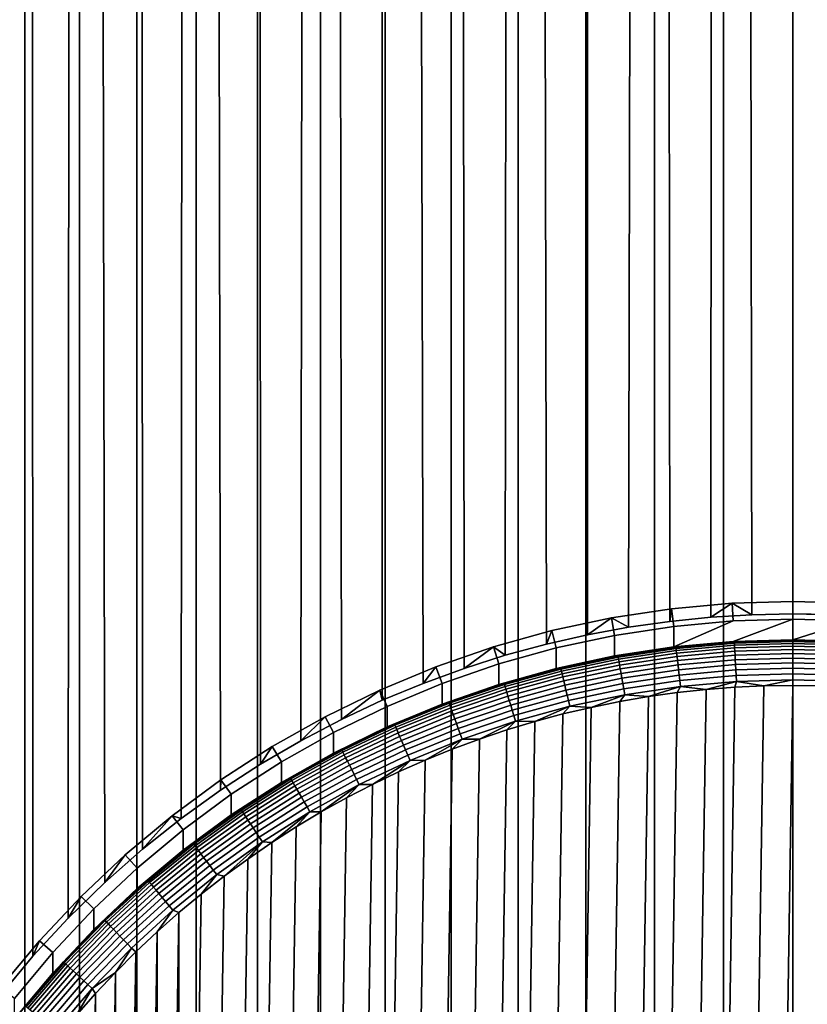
# Model space of a CAD drawing. Header units: metres. Extents: x -22 to 95, y -240 to 22.
# Tile 25 of 180: x -9 to 0, y -218 to -207. Entities that reach past the tile are written whole.
import ezdxf

# ---------------------------------------------------------------- set-up
doc = ezdxf.new("R2010")
doc.units = ezdxf.units.M
doc.layers.add('solid_10_151_013_XXX', color=7, linetype='CONTINUOUS')

msp = doc.modelspace()

# ---------------------------------------------------------------- linework, layer by layer
at = {"layer": 'solid_10_151_013_XXX'}
for points in [[(-5.956481, -238.2827, 302.697357), (-5.255143, -238.277115, 303.017578), (-5.255147, -43.99762, 299.626434), (-5.956485, -44.003208, 299.306183)], [(-5.255143, -238.277115, 303.017578), (-4.536664, -238.272232, 303.297272), (-4.536667, -43.992737, 299.906097), (-5.255147, -43.99762, 299.626434)], [(-4.536664, -238.272232, 303.297272), (-3.803387, -238.268066, 303.535492), (-3.80339, -43.988579, 300.144318), (-4.536667, -43.992737, 299.906097)], [(-3.803387, -238.268066, 303.535492), (-3.057704, -238.264648, 303.731476), (-3.057706, -43.985157, 300.340302), (-3.80339, -43.988579, 300.144318)], [(-3.057704, -238.264648, 303.731476), (-2.302048, -238.261978, 303.884552), (-2.30205, -43.982487, 300.493408), (-3.057706, -43.985157, 300.340302)], [(-2.302048, -238.261978, 303.884552), (-1.538883, -238.260071, 303.994263), (-1.538884, -43.980572, 300.603119), (-2.30205, -43.982487, 300.493408)], [(-1.538883, -238.260071, 303.994263), (-0.770698, -238.258911, 304.060242), (-0.770699, -43.97942, 300.669067), (-1.538884, -43.980572, 300.603119)], [(-0.770698, -238.258911, 304.060242), (0, -238.25853, 304.082245), (0, -43.979034, 300.691101), (-0.770699, -43.97942, 300.669067)], [(0, -238.25853, 304.082245), (0.770698, -238.258911, 304.060242), (0.770699, -43.97942, 300.669067), (0, -43.979034, 300.691101)], [(-9.128359, -238.320557, 300.528809), (-8.545666, -238.311737, 301.03363), (-8.545669, -44.032249, 297.642456), (-9.128361, -44.041061, 297.137634)], [(-8.545666, -238.311737, 301.03363), (-7.935099, -238.303528, 301.504364), (-7.935101, -44.024033, 298.11322), (-8.545669, -44.032249, 297.642456)], [(-7.935099, -238.303528, 301.504364), (-7.298648, -238.295929, 301.939514), (-7.298651, -44.016438, 298.54834), (-7.935101, -44.024033, 298.11322)], [(-7.298648, -238.295929, 301.939514), (-6.638391, -238.288986, 302.337585), (-6.638394, -44.009487, 298.946442), (-7.298651, -44.016438, 298.54834)], [(-6.638391, -238.288986, 302.337585), (-5.956481, -238.2827, 302.697357), (-5.956485, -44.003208, 299.306183), (-6.638394, -44.009487, 298.946442)], [(-8.455435, -217.836227, 279.698059), (-8.827373, -218.282227, 280.015869), (-9.128361, -44.388222, 277.248657), (-8.545669, -44.397034, 276.743835)], [(-8.063902, -217.413727, 279.387726), (-8.455435, -217.836227, 279.698059), (-8.545669, -44.397034, 276.743835), (-7.935101, -44.405251, 276.273071)], [(-7.656472, -217.017227, 279.088898), (-8.063902, -217.413727, 279.387726), (-7.935101, -44.405251, 276.273071)], [(-7.236255, -216.647903, 278.804474), (-7.656472, -217.017227, 279.088898), (-7.935101, -44.405251, 276.273071), (-7.298651, -44.412846, 275.837952)], [(-6.806029, -216.306183, 278.536438), (-7.236255, -216.647903, 278.804474), (-7.298651, -44.412846, 275.837952), (-6.638394, -44.419796, 275.43985)], [(-6.367948, -215.991791, 278.28598), (-6.806029, -216.306183, 278.536438), (-6.638394, -44.419796, 275.43985)], [(-5.923898, -215.704208, 278.053802), (-6.367948, -215.991791, 278.28598), (-6.638394, -44.419796, 275.43985), (-5.956485, -44.426075, 275.080109)], [(-5.475473, -215.442703, 277.840332), (-5.923898, -215.704208, 278.053802), (-5.956485, -44.426075, 275.080109), (-5.255147, -44.431664, 274.759857)], [(-5.023509, -215.206177, 277.645355), (-5.475473, -215.442703, 277.840332), (-5.255147, -44.431664, 274.759857)], [(-4.569355, -214.993927, 277.468994), (-5.023509, -215.206177, 277.645355), (-5.255147, -44.431664, 274.759857), (-4.536667, -44.436546, 274.480194)], [(-4.113826, -214.805038, 277.310913), (-4.569355, -214.993927, 277.468994), (-4.536667, -44.436546, 274.480194)], [(-3.656905, -214.638412, 277.170654), (-4.113826, -214.805038, 277.310913), (-4.536667, -44.436546, 274.480194), (-3.80339, -44.440704, 274.241974)], [(-3.199545, -214.493454, 277.048004), (-3.656905, -214.638412, 277.170654), (-3.80339, -44.440704, 274.241974), (-3.057706, -44.444126, 274.04599)], [(-2.742328, -214.369446, 276.942657), (-3.199545, -214.493454, 277.048004), (-3.057706, -44.444126, 274.04599)], [(-2.284671, -214.265564, 276.854095), (-2.742328, -214.369446, 276.942657), (-3.057706, -44.444126, 274.04599), (-2.30205, -44.4468, 273.892883)], [(-1.827054, -214.181335, 276.782104), (-2.284671, -214.265564, 276.854095), (-2.30205, -44.4468, 273.892883), (-1.538884, -44.448715, 273.783173)], [(-1.370111, -214.116394, 276.72644), (-1.827054, -214.181335, 276.782104), (-1.538884, -44.448715, 273.783173)], [(-0.913277, -214.070251, 276.686859), (-1.370111, -214.116394, 276.72644), (-1.538884, -44.448715, 273.783173), (-0.770699, -44.449863, 273.717224)], [(-0.456366, -214.042664, 276.663177), (-0.913277, -214.070251, 276.686859), (-0.770699, -44.449863, 273.717224)], [(0, -214.033508, 276.655304), (-0.456366, -214.042664, 276.663177), (-0.770699, -44.449863, 273.717224), (0, -44.450249, 273.69519)], [(0.456365, -214.042664, 276.663177), (0, -214.033508, 276.655304), (0, -44.450249, 273.69519), (0.770699, -44.449863, 273.717224)], [(-1.350165, -213.975555, 284.655487), (-2.018775, -214.077301, 284.657257), (-1.827054, -214.181335, 276.782104), (-1.370111, -214.116394, 276.72644)], [(-2.018775, -214.077301, 284.657257), (-1.350165, -213.975555, 284.655487), (-1.325904, -214.172104, 284.769806), (-1.982805, -214.272079, 284.771545)], [(-0.676096, -213.914307, 284.654419), (-1.350165, -213.975555, 284.655487), (-1.370111, -214.116394, 276.72644), (-0.913277, -214.070251, 276.686859)], [(-1.350165, -213.975555, 284.655487), (-0.676096, -213.914307, 284.654419), (-0.664163, -214.111984, 284.768768), (-1.325904, -214.172104, 284.769806)], [(-0.676096, -213.914307, 284.654419), (-0.913277, -214.070251, 276.686859), (-0.456366, -214.042664, 276.663177)], [(0, -213.89389, 284.654083), (-0.676096, -213.914307, 284.654419), (-0.456366, -214.042664, 276.663177), (0, -214.033508, 276.655304)], [(-0.676096, -213.914307, 284.654419), (0, -213.89389, 284.654083), (0, -214.091919, 284.768402), (-0.664163, -214.111984, 284.768768)], [(0.676096, -213.914307, 284.654419), (0, -213.89389, 284.654083), (0, -214.033508, 276.655304), (0.456365, -214.042664, 276.663177)], [(0, -213.89389, 284.654083), (0.676096, -213.914307, 284.654419), (0.664163, -214.111984, 284.768768), (0, -214.091919, 284.768402)], [(-2.018775, -214.077301, 284.657257), (-2.680309, -214.219284, 284.65976), (-2.742328, -214.369446, 276.942657), (-2.284671, -214.265564, 276.854095)], [(-2.680309, -214.219284, 284.65976), (-2.018775, -214.077301, 284.657257), (-1.982805, -214.272079, 284.771545), (-2.632472, -214.411514, 284.773987)], [(-2.018775, -214.077301, 284.657257), (-2.284671, -214.265564, 276.854095), (-1.827054, -214.181335, 276.782104)], [(-1.325906, -214.400925, 271.66095), (-1.98281, -214.500885, 271.662689), (-1.982805, -214.272079, 284.771545), (-1.325904, -214.172104, 284.769806)], [(-1.325906, -214.400925, 271.66095), (-0.664163, -214.111984, 284.768768), (0, -214.091919, 284.768402), (-0.664165, -214.340805, 271.659882)], [(-1.325906, -214.400925, 271.66095), (-1.325904, -214.172104, 284.769806), (-0.664163, -214.111984, 284.768768)], [(-0.664165, -214.340805, 271.659882), (0, -214.091919, 284.768402), (0.664163, -214.111984, 284.768768), (0, -214.32074, 271.659546)], [(0, -214.32074, 271.659546), (0.664163, -214.111984, 284.768768), (1.325904, -214.172104, 284.769806), (0.664165, -214.340805, 271.659882)], [(-2.680309, -214.219284, 284.65976), (-3.332222, -214.401001, 284.662933), (-3.199545, -214.493454, 277.048004), (-2.742328, -214.369446, 276.942657)], [(-3.332222, -214.401001, 284.662933), (-2.680309, -214.219284, 284.65976), (-2.632472, -214.411514, 284.773987), (-3.272534, -214.58992, 284.7771)], [(-1.98281, -214.500885, 271.662689), (-2.632478, -214.640335, 271.665131), (-2.632472, -214.411514, 284.773987), (-1.982805, -214.272079, 284.771545)], [(-3.332222, -214.401001, 284.662933), (-3.971393, -214.621521, 284.666779), (-4.113826, -214.805038, 277.310913), (-3.656905, -214.638412, 277.170654)], [(-3.971393, -214.621521, 284.666779), (-3.332222, -214.401001, 284.662933), (-3.272534, -214.58992, 284.7771), (-3.900654, -214.806641, 284.780884)], [(-3.332222, -214.401001, 284.662933), (-3.656905, -214.638412, 277.170654), (-3.199545, -214.493454, 277.048004)], [(-2.632478, -214.640335, 271.665131), (-3.272541, -214.818741, 271.668243), (-3.272534, -214.58992, 284.7771), (-2.632472, -214.411514, 284.773987)], [(-1.300499, -214.40332, 271.595703), (-1.945036, -214.499527, 271.597382), (-1.98281, -214.500885, 271.662689), (-1.325906, -214.400925, 271.66095)], [(-1.298988, -214.41713, 271.531738), (-1.942776, -214.513214, 271.533417), (-1.945036, -214.499527, 271.597382), (-1.300499, -214.40332, 271.595703)], [(-0.651393, -214.345459, 271.594696), (-1.300499, -214.40332, 271.595703), (-1.325906, -214.400925, 271.66095), (-0.664165, -214.340805, 271.659882)], [(-0.650637, -214.359329, 271.530731), (-1.298988, -214.41713, 271.531738), (-1.300499, -214.40332, 271.595703), (-0.651393, -214.345459, 271.594696)], [(-0.649389, -214.381439, 271.469116), (-1.296497, -214.439117, 271.470123), (-1.298988, -214.41713, 271.531738), (-0.650637, -214.359329, 271.530731)], [(-0.647673, -214.411377, 271.410919), (-1.29307, -214.468903, 271.411926), (-1.296497, -214.439117, 271.470123), (-0.649389, -214.381439, 271.469116)], [(-0.645517, -214.448654, 271.357147), (-1.288766, -214.505997, 271.358154), (-1.29307, -214.468903, 271.411926), (-0.647673, -214.411377, 271.410919)], [(0, -214.326157, 271.59436), (-0.651393, -214.345459, 271.594696), (-0.664165, -214.340805, 271.659882), (0, -214.32074, 271.659546)], [(-0.651393, -214.345459, 271.594696), (0, -214.326157, 271.59436), (0, -214.340042, 271.530396), (-0.650637, -214.359329, 271.530731)], [(-0.650637, -214.359329, 271.530731), (0, -214.340042, 271.530396), (0, -214.362183, 271.468781), (-0.649389, -214.381439, 271.469116)], [(-0.649389, -214.381439, 271.469116), (0, -214.362183, 271.468781), (0, -214.392181, 271.410583), (-0.647673, -214.411377, 271.410919)], [(-0.647673, -214.411377, 271.410919), (0, -214.392181, 271.410583), (0, -214.42952, 271.356812), (-0.645517, -214.448654, 271.357147)], [(0.651393, -214.345459, 271.594696), (0, -214.326157, 271.59436), (0, -214.32074, 271.659546), (0.664165, -214.340805, 271.659882)], [(0.650637, -214.359329, 271.530731), (0, -214.340042, 271.530396), (0, -214.326157, 271.59436), (0.651393, -214.345459, 271.594696)], [(0.649389, -214.381439, 271.469116), (0, -214.362183, 271.468781), (0, -214.340042, 271.530396), (0.650637, -214.359329, 271.530731)], [(0.647673, -214.411377, 271.410919), (0, -214.392181, 271.410583), (0, -214.362183, 271.468781), (0.649389, -214.381439, 271.469116)], [(0.645517, -214.448654, 271.357147), (0, -214.42952, 271.356812), (0, -214.392181, 271.410583), (0.647673, -214.411377, 271.410919)], [(-1.945036, -214.499527, 271.597382), (-2.582742, -214.633728, 271.599731), (-2.632478, -214.640335, 271.665131), (-1.98281, -214.500885, 271.662689)], [(-1.942776, -214.513214, 271.533417), (-2.579741, -214.647278, 271.535736), (-2.582742, -214.633728, 271.599731), (-1.945036, -214.499527, 271.597382)], [(-1.939052, -214.535019, 271.471802), (-2.574795, -214.668823, 271.474121), (-2.579741, -214.647278, 271.535736), (-1.942776, -214.513214, 271.533417)], [(-1.296497, -214.439117, 271.470123), (-1.939052, -214.535019, 271.471802), (-1.942776, -214.513214, 271.533417), (-1.298988, -214.41713, 271.531738)], [(-1.29307, -214.468903, 271.411926), (-1.933926, -214.56456, 271.413574), (-1.939052, -214.535019, 271.471802), (-1.296497, -214.439117, 271.470123)], [(-1.288766, -214.505997, 271.358154), (-1.927488, -214.601318, 271.359802), (-1.933926, -214.56456, 271.413574), (-1.29307, -214.468903, 271.411926)], [(-1.283657, -214.549728, 271.309692), (-1.919847, -214.644699, 271.311371), (-1.927488, -214.601318, 271.359802), (-1.288766, -214.505997, 271.358154)], [(-0.642958, -214.49263, 271.308716), (-1.283657, -214.549728, 271.309692), (-1.288766, -214.505997, 271.358154), (-0.645517, -214.448654, 271.357147)], [(-0.64004, -214.542542, 271.266449), (-1.277832, -214.59938, 271.267426), (-1.283657, -214.549728, 271.309692), (-0.642958, -214.49263, 271.308716)], [(-0.645517, -214.448654, 271.357147), (0, -214.42952, 271.356812), (0, -214.473572, 271.30838), (-0.642958, -214.49263, 271.308716)], [(-0.642958, -214.49263, 271.308716), (0, -214.473572, 271.30838), (0, -214.52356, 271.266113), (-0.64004, -214.542542, 271.266449)], [(-0.64004, -214.542542, 271.266449), (0, -214.52356, 271.266113), (0, -214.578659, 271.230743), (-0.636813, -214.597534, 271.231079)], [(0.642958, -214.49263, 271.308716), (0, -214.473572, 271.30838), (0, -214.42952, 271.356812), (0.645517, -214.448654, 271.357147)], [(0.64004, -214.542542, 271.266449), (0, -214.52356, 271.266113), (0, -214.473572, 271.30838), (0.642958, -214.49263, 271.308716)], [(0.636813, -214.597534, 271.231079), (0, -214.578659, 271.230743), (0, -214.52356, 271.266113), (0.64004, -214.542542, 271.266449)], [(-3.971393, -214.621521, 284.666779), (-4.596669, -214.880478, 284.671295), (-4.569355, -214.993927, 277.468994), (-4.113826, -214.805038, 277.310913)], [(-4.596669, -214.880478, 284.671295), (-3.971393, -214.621521, 284.666779), (-3.900654, -214.806641, 284.780884), (-4.514541, -215.060883, 284.785309)], [(-3.272541, -214.818741, 271.668243), (-3.900662, -215.035446, 271.672028), (-3.900654, -214.806641, 284.780884), (-3.272534, -214.58992, 284.7771)], [(-1.933926, -214.56456, 271.413574), (-2.567989, -214.697998, 271.415924), (-2.574795, -214.668823, 271.474121), (-1.939052, -214.535019, 271.471802)], [(-1.927488, -214.601318, 271.359802), (-2.55944, -214.734329, 271.362122), (-2.567989, -214.697998, 271.415924), (-1.933926, -214.56456, 271.413574)], [(-1.919847, -214.644699, 271.311371), (-2.549294, -214.777161, 271.31366), (-2.55944, -214.734329, 271.362122), (-1.927488, -214.601318, 271.359802)], [(-1.277832, -214.59938, 271.267426), (-1.911135, -214.693909, 271.269073), (-1.919847, -214.644699, 271.311371), (-1.283657, -214.549728, 271.309692)], [(-1.27139, -214.654099, 271.232056), (-1.9015, -214.748154, 271.233704), (-1.911135, -214.693909, 271.269073), (-1.277832, -214.59938, 271.267426)], [(-0.636813, -214.597534, 271.231079), (-1.27139, -214.654099, 271.232056), (-1.277832, -214.59938, 271.267426), (-0.64004, -214.542542, 271.266449)], [(-0.633333, -214.656677, 271.203186), (-1.264442, -214.712921, 271.204163), (-1.27139, -214.654099, 271.232056), (-0.636813, -214.597534, 271.231079)], [(-0.636813, -214.597534, 271.231079), (0, -214.578659, 271.230743), (0, -214.637894, 271.202881), (-0.633333, -214.656677, 271.203186)], [(0.633333, -214.656677, 271.203186), (0, -214.637894, 271.202881), (0, -214.578659, 271.230743), (0.636813, -214.597534, 271.231079)], [(-3.211375, -214.805481, 271.602722), (-3.272541, -214.818741, 271.668243), (-2.632478, -214.640335, 271.665131)], [(-2.582742, -214.633728, 271.599731), (-3.211375, -214.805481, 271.602722), (-2.632478, -214.640335, 271.665131)], [(-2.579741, -214.647278, 271.535736), (-3.207644, -214.818817, 271.538757), (-3.211375, -214.805481, 271.602722), (-2.582742, -214.633728, 271.599731)], [(-2.574795, -214.668823, 271.474121), (-3.201494, -214.840042, 271.477112), (-3.207644, -214.818817, 271.538757), (-2.579741, -214.647278, 271.535736)], [(-2.567989, -214.697998, 271.415924), (-3.193032, -214.868774, 271.418884), (-3.201494, -214.840042, 271.477112), (-2.574795, -214.668823, 271.474121)], [(-2.55944, -214.734329, 271.362122), (-3.182402, -214.904526, 271.365082), (-3.193032, -214.868774, 271.418884), (-2.567989, -214.697998, 271.415924)], [(-2.549294, -214.777161, 271.31366), (-3.169786, -214.946686, 271.31662), (-3.182402, -214.904526, 271.365082), (-2.55944, -214.734329, 271.362122)], [(-1.911135, -214.693909, 271.269073), (-2.537725, -214.82579, 271.271393), (-2.549294, -214.777161, 271.31366), (-1.919847, -214.644699, 271.311371)], [(-1.9015, -214.748154, 271.233704), (-2.524932, -214.879349, 271.235992), (-2.537725, -214.82579, 271.271393), (-1.911135, -214.693909, 271.269073)], [(-1.264442, -214.712921, 271.204163), (-1.891109, -214.806458, 271.205811), (-1.9015, -214.748154, 271.233704), (-1.27139, -214.654099, 271.232056)], [(-1.257107, -214.774857, 271.184265), (-1.880139, -214.867859, 271.185913), (-1.891109, -214.806458, 271.205811), (-1.264442, -214.712921, 271.204163)], [(-0.629659, -214.718933, 271.183289), (-1.257107, -214.774857, 271.184265), (-1.264442, -214.712921, 271.204163), (-0.633333, -214.656677, 271.203186)], [(-0.625854, -214.783264, 271.171722), (-1.24951, -214.838852, 271.172699), (-1.257107, -214.774857, 271.184265), (-0.629659, -214.718933, 271.183289)], [(-0.633333, -214.656677, 271.203186), (0, -214.637894, 271.202881), (0, -214.700272, 271.182983), (-0.629659, -214.718933, 271.183289)], [(-0.629659, -214.718933, 271.183289), (0, -214.700272, 271.182983), (0, -214.764709, 271.171417), (-0.625854, -214.783264, 271.171722)], [(0.629659, -214.718933, 271.183289), (0, -214.700272, 271.182983), (0, -214.637894, 271.202881), (0.633333, -214.656677, 271.203186)], [(0.625854, -214.783264, 271.171722), (0, -214.764709, 271.171417), (0, -214.700272, 271.182983), (0.629659, -214.718933, 271.183289)], [(-3.900662, -215.035446, 271.672028), (-4.514551, -215.289703, 271.676453), (-4.514541, -215.060883, 284.785309), (-3.900654, -214.806641, 284.780884)], [(-3.828728, -215.01416, 271.606384), (-3.900662, -215.035446, 271.672028), (-3.272541, -214.818741, 271.668243)], [(-3.211375, -214.805481, 271.602722), (-3.828728, -215.01416, 271.606384), (-3.272541, -214.818741, 271.668243)], [(-3.207644, -214.818817, 271.538757), (-3.82428, -215.027267, 271.542389), (-3.828728, -215.01416, 271.606384), (-3.211375, -214.805481, 271.602722)], [(-3.201494, -214.840042, 271.477112), (-3.816948, -215.04808, 271.480743), (-3.82428, -215.027267, 271.542389), (-3.207644, -214.818817, 271.538757)], [(-3.193032, -214.868774, 271.418884), (-3.806859, -215.076263, 271.422516), (-3.816948, -215.04808, 271.480743), (-3.201494, -214.840042, 271.477112)], [(-2.537725, -214.82579, 271.271393), (-3.155401, -214.994537, 271.274323), (-3.169786, -214.946686, 271.31662), (-2.549294, -214.777161, 271.31366)], [(-2.524932, -214.879349, 271.235992), (-3.139494, -215.047256, 271.238922), (-3.155401, -214.994537, 271.274323), (-2.537725, -214.82579, 271.271393)], [(-1.891109, -214.806458, 271.205811), (-2.511133, -214.936951, 271.208099), (-2.524932, -214.879349, 271.235992), (-1.9015, -214.748154, 271.233704)], [(-1.880139, -214.867859, 271.185913), (-2.496566, -214.997589, 271.188171), (-2.511133, -214.936951, 271.208099), (-1.891109, -214.806458, 271.205811)], [(-1.24951, -214.838852, 271.172699), (-1.868778, -214.93129, 271.174316), (-1.880139, -214.867859, 271.185913), (-1.257107, -214.774857, 271.184265)], [(-1.24951, -214.838852, 271.172699), (-1.607568, -214.953156, 271.170502), (-1.868778, -214.93129, 271.174316)], [(-1.24951, -214.838852, 271.172699), (-1.287195, -214.908569, 271.169739), (-1.607568, -214.953156, 271.170502)], [(-1.24951, -214.838852, 271.172699), (-0.965886, -214.873901, 271.169128), (-1.287195, -214.908569, 271.169739)], [(-1.287189, -235.746994, 271.533447), (-0.965886, -214.873901, 271.169128), (-0.643912, -214.849152, 271.168701), (-0.965881, -235.781677, 271.534058)], [(-0.625854, -214.783264, 271.171722), (-0.965886, -214.873901, 271.169128), (-1.24951, -214.838852, 271.172699)], [(-0.625854, -214.783264, 271.171722), (-0.643912, -214.849152, 271.168701), (-0.965886, -214.873901, 271.169128)], [(-0.965881, -235.781677, 271.534058), (-0.643912, -214.849152, 271.168701), (-0.321953, -214.83432, 271.168427), (-0.643909, -235.806427, 271.534485)], [(-0.625854, -214.783264, 271.171722), (-0.321953, -214.83432, 271.168427), (-0.643912, -214.849152, 271.168701)], [(-0.643909, -235.806427, 271.534485), (-0.321953, -214.83432, 271.168427), (0, -214.829391, 271.168335), (-0.321951, -235.821259, 271.53476)], [(-0.625854, -214.783264, 271.171722), (0, -214.764709, 271.171417), (-0.321953, -214.83432, 271.168427)], [(0, -214.764709, 271.171417), (0, -214.829391, 271.168335), (-0.321953, -214.83432, 271.168427)], [(0.321951, -214.83432, 271.168427), (0, -235.826187, 271.534851), (-0.321951, -235.821259, 271.53476), (0, -214.829391, 271.168335)], [(0, -214.764709, 271.171417), (0.625854, -214.783264, 271.171722), (0.321951, -214.83432, 271.168427), (0, -214.829391, 271.168335)], [(0.643909, -214.849152, 271.168701), (0.321953, -235.821259, 271.53476), (0, -235.826187, 271.534851), (0.321951, -214.83432, 271.168427)], [(-4.596669, -214.880478, 284.671295), (-5.204939, -215.176605, 284.676453), (-5.475473, -215.442703, 277.840332), (-5.023509, -215.206177, 277.645355)], [(-5.204939, -215.176605, 284.676453), (-4.596669, -214.880478, 284.671295), (-4.514541, -215.060883, 284.785309), (-5.111955, -215.351715, 284.790405)], [(-4.596669, -214.880478, 284.671295), (-5.023509, -215.206177, 277.645355), (-4.569355, -214.993927, 277.468994)], [(-3.182402, -214.904526, 271.365082), (-3.794185, -215.111328, 271.368713), (-3.806859, -215.076263, 271.422516), (-3.193032, -214.868774, 271.418884)], [(-3.169786, -214.946686, 271.31662), (-3.779145, -215.152664, 271.320221), (-3.794185, -215.111328, 271.368713), (-3.182402, -214.904526, 271.365082)], [(-3.155401, -214.994537, 271.274323), (-3.761995, -215.199585, 271.277893), (-3.779145, -215.152664, 271.320221), (-3.169786, -214.946686, 271.31662)], [(-2.511133, -214.936951, 271.208099), (-3.122337, -215.103943, 271.210999), (-3.139494, -215.047256, 271.238922), (-2.524932, -214.879349, 271.235992)], [(-2.496566, -214.997589, 271.188171), (-3.104225, -215.163605, 271.191071), (-3.122337, -215.103943, 271.210999), (-2.511133, -214.936951, 271.208099)], [(-1.868778, -214.93129, 271.174316), (-2.48148, -215.060226, 271.176575), (-2.496566, -214.997589, 271.188171), (-1.880139, -214.867859, 271.185913)], [(-1.868778, -214.93129, 271.174316), (-2.243762, -215.071884, 271.172577), (-2.48148, -215.060226, 271.176575)], [(-1.868778, -214.93129, 271.174316), (-1.926593, -215.007629, 271.171448), (-2.243762, -215.071884, 271.172577)], [(-2.243755, -235.583694, 271.530609), (-1.926593, -215.007629, 271.171448), (-1.607568, -214.953156, 271.170502), (-1.926587, -235.647949, 271.531738)], [(-1.868778, -214.93129, 271.174316), (-1.607568, -214.953156, 271.170502), (-1.926593, -215.007629, 271.171448)], [(-1.926587, -235.647949, 271.531738), (-1.607568, -214.953156, 271.170502), (-1.287195, -214.908569, 271.169739), (-1.607561, -235.702423, 271.532684)], [(-1.607561, -235.702423, 271.532684), (-1.287195, -214.908569, 271.169739), (-0.965886, -214.873901, 271.169128), (-1.287189, -235.746994, 271.533447)], [(-4.514551, -215.289703, 271.676453), (-5.111967, -215.580536, 271.681519), (-5.111955, -215.351715, 284.790405), (-4.514541, -215.060883, 284.785309)], [(-4.432633, -215.259048, 271.610657), (-4.514551, -215.289703, 271.676453), (-3.900662, -215.035446, 271.672028)], [(-3.828728, -215.01416, 271.606384), (-4.432633, -215.259048, 271.610657), (-3.900662, -215.035446, 271.672028)], [(-3.82428, -215.027267, 271.542389), (-4.427483, -215.271851, 271.546661), (-4.432633, -215.259048, 271.610657), (-3.828728, -215.01416, 271.606384)], [(-3.816948, -215.04808, 271.480743), (-4.418994, -215.292206, 271.485016), (-4.427483, -215.271851, 271.546661), (-3.82428, -215.027267, 271.542389)], [(-3.806859, -215.076263, 271.422516), (-4.407314, -215.319748, 271.426758), (-4.418994, -215.292206, 271.485016), (-3.816948, -215.04808, 271.480743)], [(-3.139494, -215.047256, 271.238922), (-3.743029, -215.251266, 271.242462), (-3.761995, -215.199585, 271.277893), (-3.155401, -214.994537, 271.274323)], [(-3.122337, -215.103943, 271.210999), (-3.722574, -215.306839, 271.214539), (-3.743029, -215.251266, 271.242462), (-3.139494, -215.047256, 271.238922)], [(-2.48148, -215.060226, 271.176575), (-3.085467, -215.22525, 271.179443), (-3.104225, -215.163605, 271.191071), (-2.496566, -214.997589, 271.188171)], [(-2.48148, -215.060226, 271.176575), (-2.871334, -215.229553, 271.175323), (-3.085467, -215.22525, 271.179443)], [(-2.48148, -215.060226, 271.176575), (-2.558856, -215.145905, 271.173859), (-2.871334, -215.229553, 271.175323)], [(-2.48148, -215.060226, 271.176575), (-2.243762, -215.071884, 271.172577), (-2.558856, -215.145905, 271.173859)], [(-2.55885, -235.509674, 271.529327), (-2.243762, -215.071884, 271.172577), (-1.926593, -215.007629, 271.171448), (-2.243755, -235.583694, 271.530609)], [(-5.204939, -215.176605, 284.676453), (-5.794053, -215.508804, 284.682251), (-5.923898, -215.704208, 278.053802), (-5.475473, -215.442703, 277.840332)], [(-5.794053, -215.508804, 284.682251), (-5.204939, -215.176605, 284.676453), (-5.111955, -215.351715, 284.790405), (-5.690716, -215.678085, 284.796082)], [(-3.794185, -215.111328, 271.368713), (-4.392642, -215.354004, 271.372955), (-4.407314, -215.319748, 271.426758), (-3.806859, -215.076263, 271.422516)], [(-3.779145, -215.152664, 271.320221), (-4.375228, -215.394379, 271.324432), (-4.392642, -215.354004, 271.372955), (-3.794185, -215.111328, 271.368713)], [(-3.761995, -215.199585, 271.277893), (-4.355373, -215.440201, 271.282104), (-4.375228, -215.394379, 271.324432), (-3.779145, -215.152664, 271.320221)], [(-3.104225, -215.163605, 271.191071), (-3.70098, -215.365326, 271.19458), (-3.722574, -215.306839, 271.214539), (-3.122337, -215.103943, 271.210999)], [(-3.085467, -215.22525, 271.179443), (-3.678616, -215.425751, 271.182953), (-3.70098, -215.365326, 271.19458), (-3.104225, -215.163605, 271.191071)], [(-3.181009, -235.332825, 271.526245), (-2.871334, -215.229553, 271.175323), (-2.558856, -215.145905, 271.173859), (-2.871328, -235.426025, 271.527863)], [(-2.871328, -235.426025, 271.527863), (-2.558856, -215.145905, 271.173859), (-2.243762, -215.071884, 271.172577), (-2.55885, -235.509674, 271.529327)], [(-5.020968, -215.539261, 271.61554), (-5.111967, -215.580536, 271.681519), (-4.514551, -215.289703, 271.676453)], [(-4.432633, -215.259048, 271.610657), (-5.020968, -215.539261, 271.61554), (-4.514551, -215.289703, 271.676453)], [(-4.427483, -215.271851, 271.546661), (-5.015134, -215.551758, 271.551544), (-5.020968, -215.539261, 271.61554), (-4.432633, -215.259048, 271.610657)], [(-4.418994, -215.292206, 271.485016), (-5.005519, -215.571564, 271.489868), (-5.015134, -215.551758, 271.551544), (-4.427483, -215.271851, 271.546661)], [(-3.743029, -215.251266, 271.242462), (-4.333417, -215.490662, 271.246643), (-4.355373, -215.440201, 271.282104), (-3.761995, -215.199585, 271.277893)], [(-3.722574, -215.306839, 271.214539), (-4.309735, -215.544922, 271.218689), (-4.333417, -215.490662, 271.246643), (-3.743029, -215.251266, 271.242462)], [(-3.085467, -215.22525, 271.179443), (-3.487658, -215.425446, 271.178741), (-3.678616, -215.425751, 271.182953)], [(-3.085467, -215.22525, 271.179443), (-3.181015, -215.322754, 271.176941), (-3.487658, -215.425446, 271.178741)], [(-3.487652, -235.230133, 271.524445), (-3.181015, -215.322754, 271.176941), (-2.871334, -215.229553, 271.175323), (-3.181009, -235.332825, 271.526245)], [(-3.085467, -215.22525, 271.179443), (-2.871334, -215.229553, 271.175323), (-3.181015, -215.322754, 271.176941)], [(-5.111967, -215.580536, 271.681519), (-5.690729, -215.906906, 271.687225), (-5.690716, -215.678085, 284.796082), (-5.111955, -215.351715, 284.790405)], [(-4.407314, -215.319748, 271.426758), (-4.992289, -215.598358, 271.431641), (-5.005519, -215.571564, 271.489868), (-4.418994, -215.292206, 271.485016)], [(-4.392642, -215.354004, 271.372955), (-4.975668, -215.631683, 271.377777), (-4.992289, -215.598358, 271.431641), (-4.407314, -215.319748, 271.426758)], [(-4.375228, -215.394379, 271.324432), (-4.955944, -215.670975, 271.329285), (-4.975668, -215.631683, 271.377777), (-4.392642, -215.354004, 271.372955)], [(-4.355373, -215.440201, 271.282104), (-4.933454, -215.71553, 271.286926), (-4.955944, -215.670975, 271.329285), (-4.375228, -215.394379, 271.324432)], [(-3.70098, -215.365326, 271.19458), (-4.284735, -215.602036, 271.19873), (-4.309735, -215.544922, 271.218689), (-3.722574, -215.306839, 271.214539)], [(-3.678616, -215.425751, 271.182953), (-4.258843, -215.661026, 271.187042), (-4.284735, -215.602036, 271.19873), (-3.70098, -215.365326, 271.19458)], [(-3.790926, -235.118073, 271.522491), (-3.487658, -215.425446, 271.178741), (-3.181015, -215.322754, 271.176941), (-3.487652, -235.230133, 271.524445)], [(-5.794053, -215.508804, 284.682251), (-6.362452, -215.876251, 284.68866), (-6.367948, -215.991791, 278.28598), (-5.923898, -215.704208, 278.053802)], [(-6.362452, -215.876251, 284.68866), (-5.794053, -215.508804, 284.682251), (-5.690716, -215.678085, 284.796082), (-6.248712, -216.038803, 284.802399)], [(-4.333417, -215.490662, 271.246643), (-4.908583, -215.764618, 271.251434), (-4.933454, -215.71553, 271.286926), (-4.355373, -215.440201, 271.282104)], [(-4.309735, -215.544922, 271.218689), (-4.881758, -215.817383, 271.22345), (-4.908583, -215.764618, 271.251434), (-4.333417, -215.490662, 271.246643)], [(-3.678616, -215.425751, 271.182953), (-4.090699, -215.65889, 271.182831), (-4.258843, -215.661026, 271.187042)], [(-3.678616, -215.425751, 271.182953), (-3.790932, -215.537506, 271.180695), (-4.090699, -215.65889, 271.182831)], [(-4.090693, -234.996689, 271.520355), (-3.790932, -215.537506, 271.180695), (-3.487658, -215.425446, 271.178741), (-3.790926, -235.118073, 271.522491)], [(-3.678616, -215.425751, 271.182953), (-3.487658, -215.425446, 271.178741), (-3.790932, -215.537506, 271.180695)], [(-5.591667, -215.853851, 271.621033), (-5.690729, -215.906906, 271.687225), (-5.111967, -215.580536, 271.681519)], [(-5.020968, -215.539261, 271.61554), (-5.591667, -215.853851, 271.621033), (-5.111967, -215.580536, 271.681519)], [(-5.015134, -215.551758, 271.551544), (-5.58517, -215.865967, 271.557007), (-5.591667, -215.853851, 271.621033), (-5.020968, -215.539261, 271.61554)], [(-5.005519, -215.571564, 271.489868), (-5.574462, -215.885178, 271.495361), (-5.58517, -215.865967, 271.557007), (-5.015134, -215.551758, 271.551544)], [(-4.992289, -215.598358, 271.431641), (-5.559727, -215.911148, 271.437103), (-5.574462, -215.885178, 271.495361), (-5.005519, -215.571564, 271.489868)], [(-4.975668, -215.631683, 271.377777), (-5.541218, -215.943436, 271.38324), (-5.559727, -215.911148, 271.437103), (-4.992289, -215.598358, 271.431641)], [(-4.284735, -215.602036, 271.19873), (-4.853439, -215.87291, 271.203461), (-4.881758, -215.817383, 271.22345), (-4.309735, -215.544922, 271.218689)], [(-4.258843, -215.661026, 271.187042), (-4.824111, -215.930267, 271.191742), (-4.853439, -215.87291, 271.203461), (-4.284735, -215.602036, 271.19873)], [(-4.38658, -234.866135, 271.518097), (-4.090699, -215.65889, 271.182831), (-3.790932, -215.537506, 271.180695), (-4.090693, -234.996689, 271.520355)], [(-5.690729, -215.906906, 271.687225), (-6.248724, -216.267624, 271.693512), (-6.248712, -216.038803, 284.802399), (-5.690716, -215.678085, 284.796082)], [(-4.955944, -215.670975, 271.329285), (-5.519252, -215.981476, 271.334686), (-5.541218, -215.943436, 271.38324), (-4.975668, -215.631683, 271.377777)], [(-4.933454, -215.71553, 271.286926), (-5.494205, -216.024628, 271.292297), (-5.519252, -215.981476, 271.334686), (-4.955944, -215.670975, 271.329285)], [(-4.908583, -215.764618, 271.251434), (-5.466508, -216.072159, 271.256805), (-5.494205, -216.024628, 271.292297), (-4.933454, -215.71553, 271.286926)], [(-4.258843, -215.661026, 271.187042), (-4.678334, -215.929047, 271.187531), (-4.824111, -215.930267, 271.191742)], [(-4.258843, -215.661026, 271.187042), (-4.386586, -215.789444, 271.185089), (-4.678334, -215.929047, 271.187531)], [(-4.678328, -234.726532, 271.515656), (-4.386586, -215.789444, 271.185089), (-4.090699, -215.65889, 271.182831), (-4.38658, -234.866135, 271.518097)], [(-4.258843, -215.661026, 271.187042), (-4.090699, -215.65889, 271.182831), (-4.386586, -215.789444, 271.185089)], [(-4.881758, -215.817383, 271.22345), (-5.436634, -216.12323, 271.22879), (-5.466508, -216.072159, 271.256805), (-4.908583, -215.764618, 271.251434)], [(-4.853439, -215.87291, 271.203461), (-5.405096, -216.176987, 271.20874), (-5.436634, -216.12323, 271.22879), (-4.881758, -215.817383, 271.22345)], [(-4.965702, -234.577957, 271.513062), (-4.678334, -215.929047, 271.187531), (-4.386586, -215.789444, 271.185089), (-4.678328, -234.726532, 271.515656)], [(-6.362452, -215.876251, 284.68866), (-6.907258, -216.277069, 284.695679), (-6.806029, -216.306183, 278.536438), (-6.367948, -215.991791, 278.28598)], [(-6.907258, -216.277069, 284.695679), (-6.362452, -215.876251, 284.68866), (-6.248712, -216.038803, 284.802399), (-6.783907, -216.432541, 284.809265)], [(-6.142725, -216.201675, 271.627106), (-6.248724, -216.267624, 271.693512), (-5.690729, -215.906906, 271.687225)], [(-5.591667, -215.853851, 271.621033), (-6.142725, -216.201675, 271.627106), (-5.690729, -215.906906, 271.687225)], [(-5.58517, -215.865967, 271.557007), (-6.135587, -216.213394, 271.56308), (-6.142725, -216.201675, 271.627106), (-5.591667, -215.853851, 271.621033)], [(-5.574462, -215.885178, 271.495361), (-6.123824, -216.231934, 271.501404), (-6.135587, -216.213394, 271.56308), (-5.58517, -215.865967, 271.557007)], [(-5.559727, -215.911148, 271.437103), (-6.107637, -216.256989, 271.443115), (-6.123824, -216.231934, 271.501404), (-5.574462, -215.885178, 271.495361)], [(-5.541218, -215.943436, 271.38324), (-6.087304, -216.288116, 271.389252), (-6.107637, -216.256989, 271.443115), (-5.559727, -215.911148, 271.437103)], [(-5.519252, -215.981476, 271.334686), (-6.063173, -216.324799, 271.340698), (-6.087304, -216.288116, 271.389252), (-5.541218, -215.943436, 271.38324)], [(-4.824111, -215.930267, 271.191742), (-5.372435, -216.232513, 271.197021), (-5.405096, -216.176987, 271.20874), (-4.853439, -215.87291, 271.203461)], [(-4.824111, -215.930267, 271.191742), (-5.248294, -216.234924, 271.192871), (-5.372435, -216.232513, 271.197021)], [(-4.824111, -215.930267, 271.191742), (-4.965708, -216.077621, 271.190125), (-5.248294, -216.234924, 271.192871)], [(-5.248289, -234.420654, 271.510315), (-4.965708, -216.077621, 271.190125), (-4.678334, -215.929047, 271.187531), (-4.965702, -234.577957, 271.513062)], [(-4.824111, -215.930267, 271.191742), (-4.678334, -215.929047, 271.187531), (-4.965708, -216.077621, 271.190125)], [(-6.248724, -216.267624, 271.693512), (-6.783918, -216.661377, 271.700409), (-6.783907, -216.432541, 284.809265), (-6.248712, -216.038803, 284.802399)], [(-5.494205, -216.024628, 271.292297), (-6.035658, -216.366394, 271.298279), (-6.063173, -216.324799, 271.340698), (-5.519252, -215.981476, 271.334686)], [(-5.466508, -216.072159, 271.256805), (-6.005231, -216.412201, 271.262726), (-6.035658, -216.366394, 271.298279), (-5.494205, -216.024628, 271.292297)], [(-5.436634, -216.12323, 271.22879), (-5.972413, -216.461426, 271.234711), (-6.005231, -216.412201, 271.262726), (-5.466508, -216.072159, 271.256805)], [(-5.405096, -216.176987, 271.20874), (-5.937768, -216.513214, 271.21463), (-5.972413, -216.461426, 271.234711), (-5.436634, -216.12323, 271.22879)], [(-5.52594, -234.2547, 271.507416), (-5.248294, -216.234924, 271.192871), (-4.965708, -216.077621, 271.190125), (-5.248289, -234.420654, 271.510315)], [(-6.672206, -216.581528, 271.633728), (-6.783918, -216.661377, 271.700409), (-6.248724, -216.267624, 271.693512)], [(-6.142725, -216.201675, 271.627106), (-6.672206, -216.581528, 271.633728), (-6.248724, -216.267624, 271.693512)], [(-6.135587, -216.213394, 271.56308), (-6.664453, -216.592804, 271.569702), (-6.672206, -216.581528, 271.633728), (-6.142725, -216.201675, 271.627106)], [(-6.123824, -216.231934, 271.501404), (-6.651676, -216.610626, 271.508026), (-6.664453, -216.592804, 271.569702), (-6.135587, -216.213394, 271.56308)], [(-6.107637, -216.256989, 271.443115), (-6.634094, -216.634674, 271.449738), (-6.651676, -216.610626, 271.508026), (-6.123824, -216.231934, 271.501404)], [(-6.087304, -216.288116, 271.389252), (-6.612008, -216.664551, 271.395813), (-6.634094, -216.634674, 271.449738), (-6.107637, -216.256989, 271.443115)], [(-5.372435, -216.232513, 271.197021), (-5.901887, -216.566696, 271.20285), (-5.937768, -216.513214, 271.21463), (-5.405096, -216.176987, 271.20874)], [(-5.372435, -216.232513, 271.197021), (-5.798309, -216.575287, 271.198822), (-5.901887, -216.566696, 271.20285)], [(-5.372435, -216.232513, 271.197021), (-5.525946, -216.400879, 271.19577), (-5.798309, -216.575287, 271.198822)], [(-5.798304, -234.080292, 271.504364), (-5.525946, -216.400879, 271.19577), (-5.248294, -216.234924, 271.192871), (-5.52594, -234.2547, 271.507416)], [(-5.372435, -216.232513, 271.197021), (-5.248294, -216.234924, 271.192871), (-5.525946, -216.400879, 271.19577)], [(-6.907258, -216.277069, 284.695679), (-7.42688, -216.710052, 284.703217), (-7.656472, -217.017227, 279.088898), (-7.236255, -216.647903, 278.804474)], [(-7.42688, -216.710052, 284.703217), (-6.907258, -216.277069, 284.695679), (-6.783907, -216.432541, 284.809265), (-7.294349, -216.85788, 284.816681)], [(-6.907258, -216.277069, 284.695679), (-7.236255, -216.647903, 278.804474), (-6.806029, -216.306183, 278.536438)], [(-6.063173, -216.324799, 271.340698), (-6.585797, -216.699738, 271.347229), (-6.612008, -216.664551, 271.395813), (-6.087304, -216.288116, 271.389252)], [(-6.035658, -216.366394, 271.298279), (-6.555911, -216.739639, 271.304779), (-6.585797, -216.699738, 271.347229), (-6.063173, -216.324799, 271.340698)], [(-6.005231, -216.412201, 271.262726), (-6.522861, -216.783554, 271.269226), (-6.555911, -216.739639, 271.304779), (-6.035658, -216.366394, 271.298279)], [(-6.783918, -216.661377, 271.700409), (-7.294358, -217.0867, 271.707825), (-7.294349, -216.85788, 284.816681), (-6.783907, -216.432541, 284.809265)], [(-5.972413, -216.461426, 271.234711), (-6.487214, -216.83075, 271.24115), (-6.522861, -216.783554, 271.269226), (-6.005231, -216.412201, 271.262726)], [(-5.937768, -216.513214, 271.21463), (-6.449582, -216.880402, 271.221039), (-6.487214, -216.83075, 271.24115), (-5.972413, -216.461426, 271.234711)], [(-6.065144, -233.897598, 271.50119), (-5.798309, -216.575287, 271.198822), (-5.525946, -216.400879, 271.19577), (-5.798304, -234.080292, 271.504364)], [(-6.672206, -216.581528, 271.633728), (-7.178251, -216.992081, 271.6409), (-6.783918, -216.661377, 271.700409)], [(-6.664453, -216.592804, 271.569702), (-7.16991, -217.002884, 271.576874), (-7.178251, -216.992081, 271.6409), (-6.672206, -216.581528, 271.633728)], [(-6.651676, -216.610626, 271.508026), (-7.156164, -217.019913, 271.515167), (-7.16991, -217.002884, 271.576874), (-6.664453, -216.592804, 271.569702)], [(-5.901887, -216.566696, 271.20285), (-6.410609, -216.931656, 271.209229), (-6.449582, -216.880402, 271.221039), (-5.937768, -216.513214, 271.21463)], [(-5.901887, -216.566696, 271.20285), (-6.326287, -216.948853, 271.205353), (-6.410609, -216.931656, 271.209229)], [(-5.901887, -216.566696, 271.20285), (-6.065149, -216.75798, 271.201996), (-6.326287, -216.948853, 271.205353)], [(-6.326282, -233.706741, 271.497864), (-6.065149, -216.75798, 271.201996), (-5.798309, -216.575287, 271.198822), (-6.065144, -233.897598, 271.50119)], [(-5.901887, -216.566696, 271.20285), (-5.798309, -216.575287, 271.198822), (-6.065149, -216.75798, 271.201996)], [(-7.42688, -216.710052, 284.703217), (-7.919711, -217.173904, 284.711334), (-8.063902, -217.413727, 279.387726), (-7.656472, -217.017227, 279.088898)], [(-7.919711, -217.173904, 284.711334), (-7.42688, -216.710052, 284.703217), (-7.294349, -216.85788, 284.816681), (-7.778174, -217.313263, 284.824646)], [(-7.178251, -216.992081, 271.6409), (-7.294358, -217.0867, 271.707825), (-6.783918, -216.661377, 271.700409)], [(-6.634094, -216.634674, 271.449738), (-7.137249, -217.042877, 271.456848), (-7.156164, -217.019913, 271.515167), (-6.651676, -216.610626, 271.508026)], [(-6.612008, -216.664551, 271.395813), (-7.113487, -217.071396, 271.402924), (-7.137249, -217.042877, 271.456848), (-6.634094, -216.634674, 271.449738)], [(-6.585797, -216.699738, 271.347229), (-7.085289, -217.10498, 271.354309), (-7.113487, -217.071396, 271.402924), (-6.612008, -216.664551, 271.395813)], [(-6.555911, -216.739639, 271.304779), (-7.053135, -217.143036, 271.311829), (-7.085289, -217.10498, 271.354309), (-6.585797, -216.699738, 271.347229)], [(-6.522861, -216.783554, 271.269226), (-7.017579, -217.184921, 271.276215), (-7.053135, -217.143036, 271.311829), (-6.555911, -216.739639, 271.304779)], [(-6.487214, -216.83075, 271.24115), (-6.979228, -217.229919, 271.248108), (-7.017579, -217.184921, 271.276215), (-6.522861, -216.783554, 271.269226)], [(-6.58136, -233.507965, 271.494385), (-6.326287, -216.948853, 271.205353), (-6.065149, -216.75798, 271.201996), (-6.326282, -233.706741, 271.497864)], [(-7.294358, -217.0867, 271.707825), (-7.778182, -217.542084, 271.715759), (-7.778174, -217.313263, 284.824646), (-7.294349, -216.85788, 284.816681)], [(-6.449582, -216.880402, 271.221039), (-6.938742, -217.277252, 271.227966), (-6.979228, -217.229919, 271.248108), (-6.487214, -216.83075, 271.24115)], [(-6.410609, -216.931656, 271.209229), (-6.896814, -217.326126, 271.216125), (-6.938742, -217.277252, 271.227966), (-6.449582, -216.880402, 271.221039)], [(-6.896814, -217.326126, 271.216125), (-6.410609, -216.931656, 271.209229), (-6.581365, -217.147614, 271.208801), (-6.830247, -217.354187, 271.212402)], [(-6.410609, -216.931656, 271.209229), (-6.326287, -216.948853, 271.205353), (-6.581365, -217.147614, 271.208801)], [(-7.178251, -216.992081, 271.6409), (-7.659082, -217.431885, 271.64856), (-7.294358, -217.0867, 271.707825)], [(-7.16991, -217.002884, 271.576874), (-7.650182, -217.442184, 271.584534), (-7.659082, -217.431885, 271.64856), (-7.178251, -216.992081, 271.6409)], [(-7.156164, -217.019913, 271.515167), (-7.635516, -217.458359, 271.522827), (-7.650182, -217.442184, 271.584534), (-7.16991, -217.002884, 271.576874)], [(-7.137249, -217.042877, 271.456848), (-7.615333, -217.480179, 271.464478), (-7.635516, -217.458359, 271.522827), (-7.156164, -217.019913, 271.515167)], [(-6.830242, -233.301392, 271.490784), (-6.581365, -217.147614, 271.208801), (-6.326287, -216.948853, 271.205353), (-6.58136, -233.507965, 271.494385)], [(-7.659082, -217.431885, 271.64856), (-7.778182, -217.542084, 271.715759), (-7.294358, -217.0867, 271.707825)], [(-7.113487, -217.071396, 271.402924), (-7.58998, -217.507233, 271.410522), (-7.615333, -217.480179, 271.464478), (-7.137249, -217.042877, 271.456848)], [(-7.085289, -217.10498, 271.354309), (-7.559893, -217.539078, 271.361877), (-7.58998, -217.507233, 271.410522), (-7.113487, -217.071396, 271.402924)], [(-7.053135, -217.143036, 271.311829), (-7.525586, -217.575165, 271.319366), (-7.559893, -217.539078, 271.361877), (-7.085289, -217.10498, 271.354309)], [(-7.017579, -217.184921, 271.276215), (-7.487647, -217.614883, 271.283722), (-7.525586, -217.575165, 271.319366), (-7.053135, -217.143036, 271.311829)], [(-6.830242, -233.301392, 271.490784), (-6.830247, -217.354187, 271.212402), (-6.581365, -217.147614, 271.208801)], [(-7.919711, -217.173904, 284.711334), (-8.383239, -217.666245, 284.71991), (-8.455435, -217.836227, 279.698059), (-8.063902, -217.413727, 279.387726)], [(-8.383239, -217.666245, 284.71991), (-7.919711, -217.173904, 284.711334), (-7.778174, -217.313263, 284.824646), (-8.233618, -217.797012, 284.833069)], [(-6.979228, -217.229919, 271.248108), (-7.446728, -217.657532, 271.255585), (-7.487647, -217.614883, 271.283722), (-7.017579, -217.184921, 271.276215)], [(-6.938742, -217.277252, 271.227966), (-7.40353, -217.702377, 271.235382), (-7.446728, -217.657532, 271.255585), (-6.979228, -217.229919, 271.248108)], [(-7.778182, -217.542084, 271.715759), (-8.233624, -218.025833, 271.724213), (-8.233618, -217.797012, 284.833069), (-7.778174, -217.313263, 284.824646)], [(-6.896814, -217.326126, 271.216125), (-7.358793, -217.748688, 271.22348), (-7.40353, -217.702377, 271.235382), (-6.938742, -217.277252, 271.227966)], [(-7.358793, -217.748688, 271.22348), (-6.896814, -217.326126, 271.216125), (-7.07264, -217.568314, 271.216156), (-7.3083, -217.789795, 271.220032)], [(-6.896814, -217.326126, 271.216125), (-6.830247, -217.354187, 271.212402), (-7.07264, -217.568314, 271.216156)], [(-7.072636, -233.087265, 271.48703), (-7.07264, -217.568314, 271.216156), (-6.830247, -217.354187, 271.212402)], [(-6.830242, -233.301392, 271.490784), (-7.072636, -233.087265, 271.48703), (-6.830247, -217.354187, 271.212402)], [(-7.659082, -217.431885, 271.64856), (-8.11301, -217.899399, 271.656738), (-7.778182, -217.542084, 271.715759)], [(-7.650182, -217.442184, 271.584534), (-8.103583, -217.909149, 271.592682), (-8.11301, -217.899399, 271.656738), (-7.659082, -217.431885, 271.64856)], [(-7.635516, -217.458359, 271.522827), (-8.088047, -217.924438, 271.530945), (-8.103583, -217.909149, 271.592682), (-7.650182, -217.442184, 271.584534)], [(-7.615333, -217.480179, 271.464478), (-8.066669, -217.945023, 271.472595), (-8.088047, -217.924438, 271.530945), (-7.635516, -217.458359, 271.522827)], [(-8.11301, -217.899399, 271.656738), (-8.233624, -218.025833, 271.724213), (-7.778182, -217.542084, 271.715759)], [(-7.58998, -217.507233, 271.410522), (-8.039813, -217.970535, 271.41861), (-8.066669, -217.945023, 271.472595), (-7.615333, -217.480179, 271.464478)], [(-7.559893, -217.539078, 271.361877), (-8.007942, -218.000549, 271.369934), (-8.039813, -217.970535, 271.41861), (-7.58998, -217.507233, 271.410522)], [(-7.525586, -217.575165, 271.319366), (-7.971601, -218.034531, 271.327393), (-8.007942, -218.000549, 271.369934), (-7.559893, -217.539078, 271.361877)], [(-7.487647, -217.614883, 271.283722), (-7.931415, -218.07193, 271.291718), (-7.971601, -218.034531, 271.327393), (-7.525586, -217.575165, 271.319366)], [(-7.308295, -232.865799, 271.483185), (-7.3083, -217.789795, 271.220032), (-7.07264, -217.568314, 271.216156)], [(-7.072636, -233.087265, 271.48703), (-7.308295, -232.865799, 271.483185), (-7.07264, -217.568314, 271.216156)], [(-8.383239, -217.666245, 284.71991), (-8.816449, -218.185974, 284.729004), (-8.827373, -218.282227, 280.015869), (-8.455435, -217.836227, 279.698059)], [(-8.816449, -218.185974, 284.729004), (-8.383239, -217.666245, 284.71991), (-8.233618, -217.797012, 284.833069), (-8.659019, -218.307373, 284.84198)], [(-7.446728, -217.657532, 271.255585), (-7.888071, -218.112076, 271.263519), (-7.931415, -218.07193, 271.291718), (-7.487647, -217.614883, 271.283722)], [(-7.40353, -217.702377, 271.235382), (-7.842312, -218.154297, 271.243256), (-7.888071, -218.112076, 271.263519), (-7.446728, -217.657532, 271.255585)], [(-8.233624, -218.025833, 271.724213), (-8.659023, -218.536194, 271.733124), (-8.659019, -218.307373, 284.84198), (-8.233618, -217.797012, 284.833069)], [(-7.358793, -217.748688, 271.22348), (-7.794924, -218.197861, 271.231323), (-7.842312, -218.154297, 271.243256), (-7.40353, -217.702377, 271.235382)], [(-7.358793, -217.748688, 271.22348), (-7.537077, -218.018463, 271.223999), (-7.794924, -218.197861, 271.231323)], [(-7.358793, -217.748688, 271.22348), (-7.3083, -217.789795, 271.220032), (-7.537077, -218.018463, 271.223999)], [(-7.537073, -232.637115, 271.479187), (-7.537077, -218.018463, 271.223999), (-7.3083, -217.789795, 271.220032)], [(-7.308295, -232.865799, 271.483185), (-7.537073, -232.637115, 271.479187), (-7.3083, -217.789795, 271.220032)], [(-8.11301, -217.899399, 271.656738), (-8.538441, -218.39299, 271.665344), (-8.233624, -218.025833, 271.724213)], [(-8.103583, -217.909149, 271.592682), (-8.52852, -218.402161, 271.601288), (-8.538441, -218.39299, 271.665344), (-8.11301, -217.899399, 271.656738)], [(-8.088047, -217.924438, 271.530945), (-8.512169, -218.416504, 271.539551), (-8.52852, -218.402161, 271.601288), (-8.103583, -217.909149, 271.592682)], [(-8.538441, -218.39299, 271.665344), (-8.659023, -218.536194, 271.733124), (-8.233624, -218.025833, 271.724213)], [(-8.066669, -217.945023, 271.472595), (-8.489669, -218.435776, 271.481171), (-8.512169, -218.416504, 271.539551), (-8.088047, -217.924438, 271.530945)], [(-8.039813, -217.970535, 271.41861), (-8.461406, -218.459656, 271.427155), (-8.489669, -218.435776, 271.481171), (-8.066669, -217.945023, 271.472595)], [(-8.007942, -218.000549, 271.369934), (-8.427863, -218.487732, 271.378448), (-8.461406, -218.459656, 271.427155), (-8.039813, -217.970535, 271.41861)], [(-7.971601, -218.034531, 271.327393), (-8.389618, -218.519516, 271.335846), (-8.427863, -218.487732, 271.378448), (-8.007942, -218.000549, 271.369934)], [(-7.794924, -218.197861, 271.231323), (-7.537077, -218.018463, 271.223999), (-7.758648, -218.254028, 271.228119)], [(-7.758643, -232.40155, 271.475067), (-7.758648, -218.254028, 271.228119), (-7.537077, -218.018463, 271.223999)], [(-7.537073, -232.637115, 271.479187), (-7.758643, -232.40155, 271.475067), (-7.537077, -218.018463, 271.223999)], [(-7.931415, -218.07193, 271.291718), (-8.347323, -218.554459, 271.30014), (-8.389618, -218.519516, 271.335846), (-7.971601, -218.034531, 271.327393)], [(-7.888071, -218.112076, 271.263519), (-8.301706, -218.59198, 271.271881), (-8.347323, -218.554459, 271.30014), (-7.931415, -218.07193, 271.291718)], [(-7.842312, -218.154297, 271.243256), (-8.253549, -218.631409, 271.251587), (-8.301706, -218.59198, 271.271881), (-7.888071, -218.112076, 271.263519)], [(-7.794924, -218.197861, 271.231323), (-8.203675, -218.672089, 271.239624), (-8.253549, -218.631409, 271.251587), (-7.842312, -218.154297, 271.243256)], [(-7.794924, -218.197861, 271.231323), (-7.972882, -218.496323, 271.232361), (-8.203675, -218.672089, 271.239624)], [(-7.794924, -218.197861, 271.231323), (-7.758648, -218.254028, 271.228119), (-7.972882, -218.496323, 271.232361)], [(-7.972878, -232.159256, 271.470825), (-7.972882, -218.496323, 271.232361), (-7.758648, -218.254028, 271.228119)], [(-7.758643, -232.40155, 271.475067), (-7.972878, -232.159256, 271.470825), (-7.758648, -218.254028, 271.228119)]]:
    msp.add_3dface(points, dxfattribs=at)

doc.saveas('drawing.dxf')
